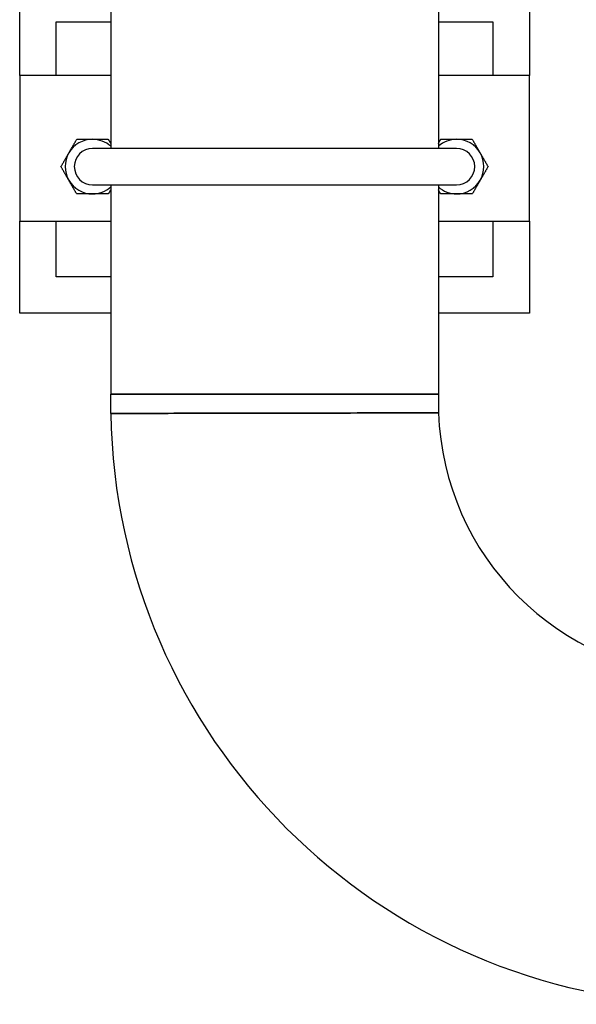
# Paper-space layout 'SHEET_2' of a CAD drawing. Header units: inches. Extents: x 2 to 369, y 6 to 267.
# Tile 4 of 64: x 66 to 74, y 89 to 102. Entities that reach past the tile are written whole.
import ezdxf

# ---------------------------------------------------------------- set-up
doc = ezdxf.new("R2010")
doc.units = ezdxf.units.IN
doc.header["$LTSCALE"] = 8
doc.header["$MEASUREMENT"] = 0
doc.layers.get('0').update_dxf_attribs({"lineweight": 25})

psp = doc.layouts.new('SHEET_2')

# ---------------------------------------------------------------- linework, layer by layer
for p, q in [((67.226, 106.383), (67.226, 100.628)), ((71.726, 106.383), (71.726, 100.628)), ((65.976, 101.628), (65.976, 102.865)), ((72.976, 102.865), (72.976, 101.628)), ((66.476, 101.628), (66.476, 102.365)), ((66.476, 102.365), (67.226, 102.365)), ((71.726, 102.365), (72.476, 102.365)), ((72.476, 102.365), (72.476, 101.628)), ((67.226, 101.628), (65.976, 101.628)), ((65.976, 101.628), (65.976, 99.628)), ((72.976, 101.628), (71.726, 101.628)), ((72.976, 99.628), (72.976, 101.628)), ((71.976, 100.628), (66.976, 100.628)), ((66.976, 100.128), (71.976, 100.128)), ((67.226, 100.128), (67.226, 97.253)), ((71.726, 100.128), (71.726, 97.253)), ((65.976, 99.628), (67.226, 99.628)), ((65.976, 98.365), (65.976, 99.628)), ((66.476, 98.865), (66.476, 99.628)), ((71.726, 99.628), (72.976, 99.628)), ((72.476, 99.628), (72.476, 98.865)), ((72.976, 99.628), (72.976, 98.365)), ((67.226, 98.865), (66.476, 98.865)), ((72.476, 98.865), (71.726, 98.865)), ((67.226, 98.365), (65.976, 98.365)), ((72.976, 98.365), (71.726, 98.365)), ((71.726, 97.253), (67.226, 97.253)), ((67.226, 97.253), (71.726, 97.253)), ((67.227, 96.991), (67.226, 97.253)), ((71.726, 97.253), (71.728, 97))]:
    psp.add_line(p, q)
for centre, radius, start, end in [((66.976, 100.378), 0.375, 90, 150), ((66.976, 100.378), 0.375, 48.1897, 90), ((71.976, 100.378), 0.375, 90, 131.8103), ((71.976, 100.378), 0.375, 30, 90), ((66.976, 100.378), 0.375, 150, 210), ((66.976, 100.378), 0.25, 90, 270), ((71.976, 100.378), 0.25, 270, 90), ((71.976, 100.378), 0.375, 330, 30), ((66.976, 100.378), 0.375, 210, 270), ((71.976, 100.378), 0.375, 270, 330), ((66.976, 100.378), 0.375, 270, 311.8103), ((71.976, 100.378), 0.375, 228.1897, 270), ((75.476, 97.128), 8.25, 180.9502, 269.0498), ((75.476, 97.128), 3.75, 181.9555, 268.0445)]:
    psp.add_arc(centre, radius, start, end)
for points, weights in [([(66.651, 100.565), (66.701, 100.652), (66.759, 100.753)], [1, 1.0930923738, 1.10906450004]), ([(66.759, 100.753), (66.875, 100.753), (66.976, 100.753)], [1.10906450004, 1.0930923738, 1]), ([(66.976, 100.753), (67.076, 100.753), (67.192, 100.753)], [1, 1.0930923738, 1.10906450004]), ([(67.192, 100.753), (67.21, 100.723), (67.226, 100.695)], [1.10906450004, 1.10424358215, 1.09239675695]), ([(71.726, 100.695), (71.742, 100.723), (71.759, 100.753)], [1.09239675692, 1.10424358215, 1.10906450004]), ([(71.759, 100.753), (71.875, 100.753), (71.976, 100.753)], [1.10906450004, 1.0930923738, 1]), ([(71.976, 100.753), (72.076, 100.753), (72.192, 100.753)], [1, 1.0930923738, 1.10906450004]), ([(72.192, 100.753), (72.25, 100.652), (72.3, 100.565)], [1.10906450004, 1.0930923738, 1]), ([(66.543, 100.378), (66.601, 100.478), (66.651, 100.565)], [1.10906450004, 1.0930923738, 1]), ([(72.3, 100.565), (72.351, 100.478), (72.409, 100.378)], [1, 1.0930923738, 1.10906450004]), ([(66.651, 100.19), (66.601, 100.277), (66.543, 100.378)], [1, 1.0930923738, 1.10906450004]), ([(72.409, 100.378), (72.351, 100.277), (72.3, 100.19)], [1.10906450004, 1.0930923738, 1]), ([(66.759, 100.003), (66.701, 100.103), (66.651, 100.19)], [1.10906450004, 1.0930923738, 1]), ([(72.3, 100.19), (72.25, 100.103), (72.192, 100.003)], [1, 1.0930923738, 1.10906450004]), ([(67.226, 100.061), (67.21, 100.033), (67.192, 100.003)], [1.09239675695, 1.10424358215, 1.10906450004]), ([(71.759, 100.003), (71.742, 100.033), (71.726, 100.061)], [1.10906450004, 1.10424358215, 1.09239675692]), ([(66.976, 100.003), (66.875, 100.003), (66.759, 100.003)], [1, 1.0930923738, 1.10906450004]), ([(67.192, 100.003), (67.076, 100.003), (66.976, 100.003)], [1.10906450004, 1.0930923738, 1]), ([(71.976, 100.003), (71.875, 100.003), (71.759, 100.003)], [1, 1.0930923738, 1.10906450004]), ([(72.192, 100.003), (72.076, 100.003), (71.976, 100.003)], [1.10906450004, 1.0930923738, 1])]:
    psp.add_rational_spline(points, weights, degree=2)
for points, knots in [([(67.227, 96.991), (67.227, 96.991), (67.236, 96.991), (67.301, 96.991), (67.401, 96.991), (67.69, 96.991), (67.877, 96.991), (68.309, 96.992), (68.554, 96.992), (69.029, 96.993), (69.254, 96.993), (69.479, 96.994), (69.704, 96.994), (69.929, 96.994), (70.404, 96.996), (70.649, 96.996), (71.081, 96.997), (71.268, 96.998), (71.556, 96.999), (71.655, 96.999), (71.719, 97), (71.728, 97), (71.728, 97)], [-24.737007, -24.737007, -24.737007, -24.737007, -23.902752, -23.902752, -21.898851, -21.898851, -19.964957, -19.964957, -18.06363, -18.06363, -16.488655, -16.488655, -16.488655, -14.91368, -14.91368, -13.011339, -13.011339, -11.071434, -11.071434, -9.07366, -9.07366, -8.248318, -8.248318, -8.248318, -8.248318]), ([(71.728, 97), (71.728, 97), (71.719, 97), (71.655, 96.999), (71.556, 96.999), (71.268, 96.998), (71.081, 96.997), (70.649, 96.996), (70.404, 96.996), (69.929, 96.994), (69.704, 96.994), (69.479, 96.994), (69.254, 96.993), (69.029, 96.993), (68.554, 96.992), (68.309, 96.992), (67.877, 96.991), (67.69, 96.991), (67.401, 96.991), (67.301, 96.991), (67.236, 96.991), (67.227, 96.991), (67.227, 96.991)], [8.248318, 8.248318, 8.248318, 8.248318, 9.07366, 9.07366, 11.071434, 11.071434, 13.011339, 13.011339, 14.91368, 14.91368, 16.488655, 16.488655, 16.488655, 18.06363, 18.06363, 19.964957, 19.964957, 21.898851, 21.898851, 23.902752, 23.902752, 24.737007, 24.737007, 24.737007, 24.737007])]:
    psp.add_open_spline(points, degree=3, knots=knots)

doc.saveas('drawing.dxf')
